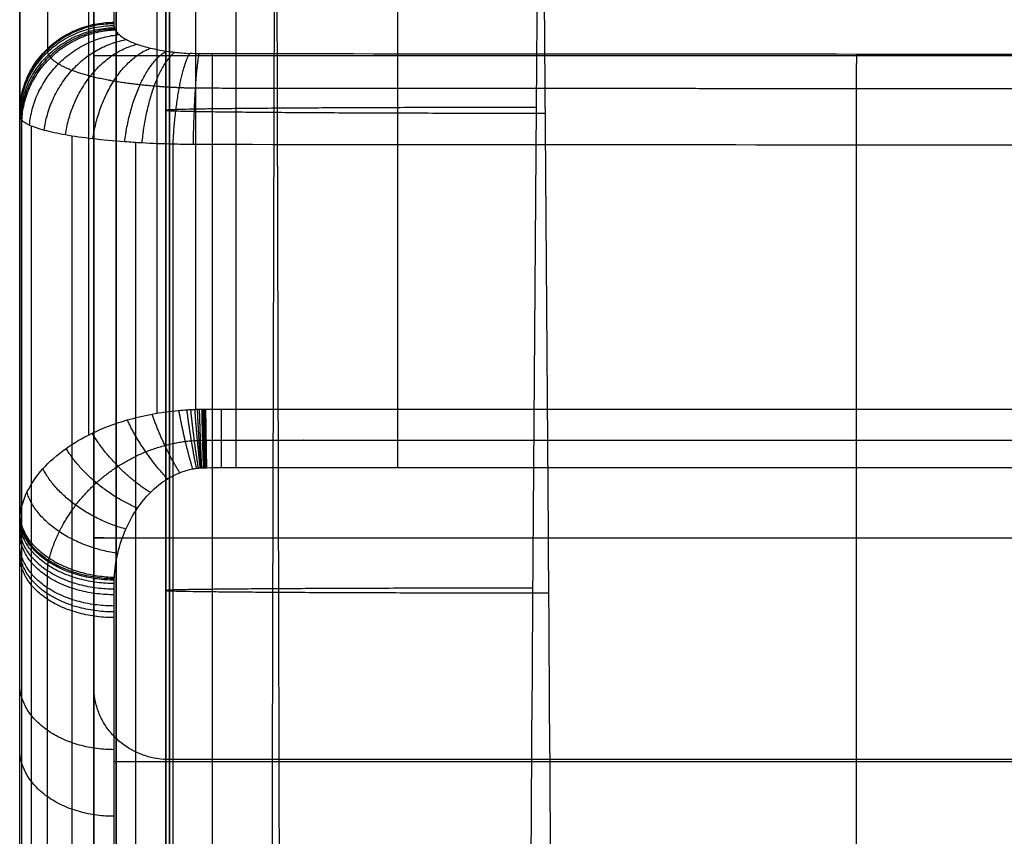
# Model space of a CAD drawing. Header units: millimetres. Extents: x -1122 to -252, y -461 to 1575.
# Tile 16 of 32: x -1116 to -1064, y 1268 to 1312. Entities that reach past the tile are written whole.
import ezdxf

# ---------------------------------------------------------------- set-up
doc = ezdxf.new("R2010")
doc.units = ezdxf.units.MM
for name, color, linetype, true_color in [('Patt 1$Calque 02', 7, 'Continuous', 0xdaff00), ('Patt 1$Calque 24', 7, 'Continuous', 0xff000d), ('Patt 1$SOLIDE', 7, 'Continuous', 0x0070ff), ('Patt 1$SOLIDE2', 7, 'Continuous', 0xffffff)]:
    doc.layers.add(name, color=color, linetype=linetype, true_color=true_color)

msp = doc.modelspace()

# ---------------------------------------------------------------- linework, layer by layer
at = {"layer": 'Patt 1$Calque 02'}
for p, q in [((-1108.379, 1306.808, 15.15), (-1108.379, 1306.808, -114.846)), ((-1108.379, 1281.383, 15.34), (-1108.379, 1281.383, -114.651))]:
    msp.add_line(p, q, dxfattribs=at)
for points, knots in [([(-1108.379, 544.961, 15.069), (-1108.379, 547.438, 15.089), (-1108.379, 549.915, 15.108), (-1108.379, 552.392, 15.126), (-1108.379, 560.846, 15.189), (-1108.379, 569.3, 15.247), (-1108.379, 577.753, 15.3), (-1108.379, 594.247, 15.404), (-1108.379, 610.741, 15.491), (-1108.379, 627.234, 15.571), (-1108.379, 660.872, 15.733), (-1108.379, 694.51, 15.875), (-1108.379, 728.148, 15.992), (-1108.379, 761.718, 16.108), (-1108.379, 828.859, 16.281), (-1108.379, 895.999, 16.355), (-1108.379, 929.57, 16.362), (-1108.379, 963.665, 16.368), (-1108.379, 1030.806, 16.32), (-1108.379, 1097.947, 16.163), (-1108.379, 1130.993, 16.052), (-1108.378, 1164.626, 15.939), (-1108.379, 1198.26, 15.795), (-1108.379, 1231.895, 15.626), (-1108.378, 1248.39, 15.543), (-1108.379, 1264.887, 15.452), (-1108.379, 1281.383, 15.34), (-1108.379, 1289.858, 15.283), (-1108.379, 1298.333, 15.22), (-1108.379, 1306.808, 15.15), (-1108.379, 1309.329, 15.129), (-1108.378, 1311.849, 15.108), (-1108.378, 1314.368, 15.086)], [19.977657, 19.977657, 19.977657, 19.977657, 27.800975, 27.800975, 27.800975, 54.50077, 54.50077, 54.50077, 106.592811, 106.592811, 106.592811, 212.832231, 212.832231, 212.832231, 318.856478, 424.881562, 424.881562, 424.881562, 532.563942, 636.93186, 636.93186, 636.93186, 743.158397, 743.158397, 743.158397, 795.259118, 795.259118, 795.259118, 822.025703, 822.025703, 822.025703, 829.982566, 829.982566, 829.982566, 829.982566]), ([(-1108.378, 1314.368, -114.911), (-1108.378, 1311.849, -114.889), (-1108.379, 1309.329, -114.867), (-1108.379, 1306.808, -114.846), (-1108.379, 1298.333, -114.775), (-1108.379, 1289.858, -114.71), (-1108.379, 1281.383, -114.651), (-1108.379, 1264.887, -114.534), (-1108.378, 1248.39, -114.437), (-1108.379, 1231.895, -114.347), (-1108.379, 1198.26, -114.165), (-1108.378, 1164.626, -114.006), (-1108.379, 1130.993, -113.879), (-1108.379, 1096.897, -113.75), (-1108.379, 1029.757, -113.571), (-1108.379, 962.616, -113.518), (-1108.379, 929.57, -113.525), (-1108.379, 896, -113.533), (-1108.379, 828.859, -113.619), (-1108.379, 761.719, -113.818), (-1108.379, 728.148, -113.947), (-1108.379, 711.329, -114.012), (-1108.379, 677.691, -114.155), (-1108.379, 644.053, -114.319), (-1108.379, 627.234, -114.406), (-1108.379, 610.741, -114.492), (-1108.379, 594.247, -114.584), (-1108.379, 577.753, -114.692), (-1108.379, 569.3, -114.747), (-1108.379, 560.846, -114.806), (-1108.379, 552.392, -114.871), (-1108.379, 549.915, -114.89), (-1108.379, 547.438, -114.909), (-1108.379, 544.961, -114.929)], [20.033171, 20.033171, 20.033171, 20.033171, 27.99003, 27.99003, 27.99003, 54.756655, 54.756655, 54.756655, 106.857472, 106.857472, 106.857472, 213.084187, 213.084187, 213.084187, 320.76666, 425.134582, 425.134582, 425.134582, 531.158684, 637.18403, 637.18403, 637.18403, 690.305019, 743.423611, 743.423611, 743.423611, 795.515729, 795.515729, 795.515729, 822.215555, 822.215555, 822.215555, 830.038846, 830.038846, 830.038846, 830.038846]), ([(-1108.379, 544.961, -50.089), (-1108.379, 547.438, -50.088), (-1108.379, 549.915, -50.087), (-1108.379, 560.846, -50.083), (-1108.379, 569.3, -50.082), (-1108.379, 594.247, -50.083), (-1108.379, 610.741, -50.088), (-1108.379, 660.872, -50.097), (-1108.379, 694.51, -50.092), (-1108.379, 795.289, -50.083), (-1108.379, 862.429, -50.089), (-1108.379, 996.711, -50.089), (-1108.379, 1063.852, -50.082), (-1108.378, 1164.627, -50.092), (-1108.379, 1198.261, -50.099), (-1108.378, 1248.391, -50.088), (-1108.379, 1264.887, -50.082), (-1108.379, 1289.858, -50.08), (-1108.379, 1298.333, -50.081), (-1108.379, 1309.328, -50.086), (-1108.378, 1311.848, -50.088), (-1108.378, 1314.368, -50.09)], [-3380.000105, -3380.000105, -3380.000105, -3380.000105, -3372.177017, -3372.177017, -3345.477741, -3345.477741, -3293.38638, -3293.38638, -3187.147902, -3187.147902, -2975.098833, -2975.098833, -2763.048689, -2763.048689, -2656.822936, -2656.822936, -2604.723163, -2604.723163, -2577.957188, -2577.957188, -2569.997795, -2569.997795, -2569.997795, -2569.997795]), ([(-1088.679, 544.819, 35.068), (-1088.697, 547.299, 35.087), (-1088.715, 549.778, 35.106), (-1088.732, 552.257, 35.125), (-1088.792, 560.719, 35.187), (-1088.849, 569.18, 35.244), (-1088.903, 577.64, 35.296), (-1089.008, 594.146, 35.398), (-1089.102, 610.648, 35.483), (-1089.188, 627.147, 35.56), (-1089.362, 660.794, 35.716), (-1089.505, 694.438, 35.851), (-1089.626, 728.086, 35.961), (-1089.746, 761.667, 36.07), (-1089.938, 828.826, 36.231), (-1090.014, 895.984, 36.299), (-1090.021, 929.566, 36.305), (-1090.029, 963.673, 36.311), (-1089.982, 1030.832, 36.267), (-1089.805, 1097.995, 36.122), (-1089.691, 1131.053, 36.018), (-1089.573, 1164.699, 35.911), (-1089.429, 1198.341, 35.775), (-1089.246, 1231.985, 35.613), (-1089.156, 1248.488, 35.533), (-1089.055, 1264.994, 35.445), (-1088.941, 1281.505, 35.335), (-1088.882, 1289.988, 35.279), (-1088.82, 1298.471, 35.217), (-1088.755, 1306.956, 35.148), (-1088.735, 1309.478, 35.128), (-1088.715, 1312, 35.107), (-1088.695, 1314.523, 35.085)], [19.977657, 19.977657, 19.977657, 19.977657, 27.800975, 27.800975, 27.800975, 54.50077, 54.50077, 54.50077, 106.592811, 106.592811, 106.592811, 212.832231, 212.832231, 212.832231, 318.856478, 424.881562, 424.881562, 424.881562, 532.563942, 636.93186, 636.93186, 636.93186, 743.158397, 743.158397, 743.158397, 795.259118, 795.259118, 795.259118, 822.025703, 822.025703, 822.025703, 829.982566, 829.982566, 829.982566, 829.982566]), ([(-1088.361, 1314.206, -134.91), (-1088.341, 1311.689, -134.887), (-1088.322, 1309.173, -134.865), (-1088.303, 1306.656, -134.844), (-1088.238, 1298.191, -134.772), (-1088.176, 1289.724, -134.707), (-1088.118, 1281.256, -134.646), (-1088.004, 1264.774, -134.527), (-1087.903, 1248.287, -134.427), (-1087.814, 1231.796, -134.334), (-1087.632, 1198.172, -134.146), (-1087.486, 1164.546, -133.979), (-1087.369, 1130.925, -133.845), (-1087.251, 1096.843, -133.709), (-1087.077, 1029.726, -133.517), (-1087.031, 962.607, -133.46), (-1087.039, 929.574, -133.469), (-1087.046, 896.017, -133.477), (-1087.122, 828.897, -133.569), (-1087.315, 761.777, -133.78), (-1087.435, 728.218, -133.917), (-1087.494, 711.403, -133.985), (-1087.626, 677.774, -134.134), (-1087.785, 644.142, -134.305), (-1087.872, 627.328, -134.395), (-1087.957, 610.839, -134.483), (-1088.051, 594.354, -134.578), (-1088.156, 577.871, -134.688), (-1088.21, 569.423, -134.744), (-1088.267, 560.976, -134.804), (-1088.326, 552.53, -134.869), (-1088.343, 550.055, -134.888), (-1088.361, 547.58, -134.908), (-1088.379, 545.105, -134.927)], [20.033171, 20.033171, 20.033171, 20.033171, 27.99003, 27.99003, 27.99003, 54.756655, 54.756655, 54.756655, 106.857472, 106.857472, 106.857472, 213.084187, 213.084187, 213.084187, 320.76666, 425.134582, 425.134582, 425.134582, 531.158684, 637.18403, 637.18403, 637.18403, 690.305019, 743.423611, 743.423611, 743.423611, 795.515729, 795.515729, 795.515729, 822.215555, 822.215555, 822.215555, 830.038846, 830.038846, 830.038846, 830.038846])]:
    msp.add_open_spline(points, degree=3, knots=knots, dxfattribs=at)
for points, weights, knots in [([(-1102.618, 544.861, 29.158), (-1102.624, 547.34, 29.171), (-1102.63, 549.818, 29.183), (-1102.636, 552.297, 29.196), (-1102.657, 560.751, 29.238), (-1102.677, 569.211, 29.275), (-1102.696, 577.674, 29.309), (-1102.733, 594.158, 29.375), (-1102.766, 610.662, 29.428), (-1102.796, 627.173, 29.477), (-1102.856, 660.759, 29.576), (-1102.906, 694.42, 29.665), (-1102.947, 728.105, 29.738), (-1102.989, 761.642, 29.81), (-1103.055, 828.769, 29.912), (-1103.08, 895.987, 29.958), (-1103.083, 929.567, 29.962), (-1103.085, 963.668, 29.966), (-1103.07, 1030.881, 29.935), (-1103.009, 1098.018, 29.844), (-1102.97, 1131.034, 29.774), (-1102.929, 1164.715, 29.704), (-1102.88, 1198.378, 29.613), (-1102.816, 1231.958, 29.511), (-1102.784, 1248.473, 29.46), (-1102.75, 1264.981, 29.405), (-1102.71, 1281.469, 29.335), (-1102.689, 1289.954, 29.298), (-1102.667, 1298.436, 29.258), (-1102.644, 1306.912, 29.211), (-1102.638, 1309.435, 29.198), (-1102.63, 1311.958, 29.183), (-1102.623, 1314.478, 29.169)], [0.854881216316, 0.855039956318, 0.855196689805, 0.85535116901, 0.855878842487, 0.856381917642, 0.856858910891, 0.857790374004, 0.858619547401, 0.859369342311, 0.860895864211, 0.862142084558, 0.863183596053, 0.864220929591, 0.865882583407, 0.866530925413, 0.866595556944, 0.866658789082, 0.866256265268, 0.864737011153, 0.86374529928, 0.862733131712, 0.861475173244, 0.859874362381, 0.859087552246, 0.85820382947, 0.857196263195, 0.856679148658, 0.856130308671, 0.855551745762, 0.855379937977, 0.855205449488, 0.855028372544], [19.977657, 19.977657, 19.977657, 19.977657, 27.800975, 27.800975, 27.800975, 54.50077, 54.50077, 54.50077, 106.592811, 106.592811, 106.592811, 212.832231, 212.832231, 212.832231, 318.856478, 424.881562, 424.881562, 424.881562, 532.563942, 636.93186, 636.93186, 636.93186, 743.158397, 743.158397, 743.158397, 795.259118, 795.259118, 795.259118, 822.025703, 822.025703, 822.025703, 829.982566, 829.982566, 829.982566, 829.982566]), ([(-1102.505, 1314.254, -129.112), (-1102.498, 1311.737, -129.097), (-1102.492, 1309.219, -129.083), (-1102.485, 1306.7, -129.068), (-1102.462, 1298.226, -129.02), (-1102.44, 1289.757, -128.978), (-1102.419, 1281.292, -128.938), (-1102.378, 1264.786, -128.862), (-1102.342, 1248.3, -128.8), (-1102.31, 1231.824, -128.742), (-1102.244, 1198.131, -128.624), (-1102.191, 1164.526, -128.515), (-1102.149, 1130.943, -128.429), (-1102.106, 1096.812, -128.341), (-1102.042, 1029.674, -128.222), (-1102.025, 962.612, -128.184), (-1102.028, 929.573, -128.189), (-1102.03, 896.015, -128.194), (-1102.058, 828.963, -128.254), (-1102.129, 761.806, -128.386), (-1102.172, 728.199, -128.474), (-1102.194, 711.394, -128.518), (-1102.242, 677.79, -128.615), (-1102.299, 644.133, -128.724), (-1102.33, 627.301, -128.781), (-1102.361, 610.826, -128.836), (-1102.395, 594.342, -128.895), (-1102.433, 577.838, -128.966), (-1102.452, 569.393, -129.002), (-1102.472, 560.944, -129.042), (-1102.493, 552.49, -129.085), (-1102.499, 550.015, -129.098), (-1102.505, 547.539, -129.111), (-1102.512, 545.063, -129.124)], [0.852052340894, 0.85187477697, 0.85169955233, 0.851526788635, 0.850944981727, 0.85039023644, 0.849865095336, 0.848841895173, 0.847934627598, 0.847120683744, 0.845464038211, 0.844137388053, 0.843063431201, 0.841976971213, 0.840363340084, 0.839946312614, 0.840012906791, 0.840082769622, 0.840785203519, 0.842563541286, 0.843660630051, 0.844210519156, 0.8454171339, 0.846856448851, 0.847644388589, 0.848417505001, 0.849266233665, 0.850210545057, 0.85069412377, 0.851202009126, 0.851732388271, 0.851887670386, 0.852045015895, 0.852204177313], [20.033171, 20.033171, 20.033171, 20.033171, 27.99003, 27.99003, 27.99003, 54.756655, 54.756655, 54.756655, 106.857472, 106.857472, 106.857472, 213.084187, 213.084187, 213.084187, 320.76666, 425.134582, 425.134582, 425.134582, 531.158684, 637.18403, 637.18403, 637.18403, 690.305019, 743.423611, 743.423611, 743.423611, 795.515729, 795.515729, 795.515729, 822.215555, 822.215555, 822.215555, 830.038846, 830.038846, 830.038846, 830.038846])]:
    msp.add_rational_spline(points, weights, degree=3, knots=knots, dxfattribs=at)
for points, weights in [([(-1088.755, 1306.956, 35.148), (-1108.379, 1306.954, 34.924), (-1108.379, 1306.808, 15.15)], [1, 0.711103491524, 1]), ([(-1108.379, 1306.808, -114.846), (-1108.379, 1306.655, -135.075), (-1088.303, 1306.656, -134.844)], [1, 0.703053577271, 1]), ([(-1088.941, 1281.505, 35.335), (-1108.379, 1281.503, 34.929), (-1108.379, 1281.383, 15.34)], [1, 0.71439252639, 1]), ([(-1108.379, 1281.383, -114.651), (-1108.379, 1281.253, -135.07), (-1088.118, 1281.256, -134.646)], [1, 0.699730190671, 1])]:
    msp.add_rational_spline(points, weights, degree=2, dxfattribs=at)
at = {"layer": 'Patt 1$Calque 24'}
for p, q in [((-1112.186, 1482.954, -278.006), (-1112.186, 1308.409, -278.006)), ((-1112.186, 526.006, -204.506), (-1112.186, 1452.713, -204.506)), ((-1112.186, 1284.165, -240.503), (-1112.186, 1284.165, -244.503)), ((-1112.186, 1284.165, -240.503), (-1112.186, 714.165, -240.503)), ((-1111.65, 1284.165, -242.503), (-1112.186, 1284.165, -242.503)), ((-1110.186, 1284.165, -244.503), (-1110.186, 1284.165, -243.967))]:
    msp.add_line(p, q, dxfattribs=at)
for points in [[(-1111.014, 526.006, -201.678), (-1111.014, 988.021, -201.678), (-1111.014, 1450.035, -201.678)], [(-1108.186, 526.006, -200.506), (-1108.186, 987.308, -200.506), (-1108.186, 1448.61, -200.506)], [(-1112.186, 1309.699, -280.937), (-1078.3, 1309.699, -280.937), (-1044.414, 1309.699, -280.937)], [(-1112.186, 1284.165, -244.503), (-1110.186, 1284.165, -244.503), (-1108.186, 1284.165, -244.503)], [(-1111.014, 1284.165, -243.332), (-1111.014, 999.165, -243.332), (-1111.014, 714.165, -243.332)], [(-1108.186, 1284.165, -244.503), (-1108.186, 999.165, -244.503), (-1108.186, 714.165, -244.503)], [(-1108.186, 1284.165, -244.503), (-1076.3, 1284.165, -244.503), (-1044.414, 1284.165, -244.503)]]:
    msp.add_open_spline(points, degree=2, dxfattribs=at)
msp.add_rational_spline([(-1112.186, 1325.777, -355.506), (-1112.186, 1324.718, -355.506), (-1112.186, 1323.922, -354.819), (-1112.186, 1323.79, -353.788), (-1112.186, 1319.573, -318.62), (-1112.186, 1317.412, -299.19), (-1112.186, 1309.699, -280.937), (-1112.186, 1301.857, -262.381), (-1112.186, 1288.278, -245.042), (-1112.186, 1284.165, -244.503)], [1, 0.83307430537, 0.83297956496, 1, 1, 1, 1, 1, 1, 1], degree=3, knots=[-2450.650736, -2450.650736, -2450.650736, -2450.650736, -2447.748022, -2447.748022, -2447.748022, -2369.611663, -2369.611663, -2369.611663, -2290.172617, -2290.172617, -2290.172617, -2290.172617], dxfattribs=at)
msp.add_rational_spline([(-1112.186, 1284.165, -240.503), (-1112.186, 1284.165, -244.503), (-1108.186, 1284.165, -244.503)], [1, 0.707106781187, 1], degree=2, dxfattribs=at)
at = {"layer": 'Patt 1$SOLIDE', "extrusion": (1, 0, 0)}
for centre, radius, start, end in [((1248.66, -100.506, -1112.186), 29, 269.9999, 342.1347), ((1248.66, -100.506, -1111.014), 26.172, 270, 341.9948)]:
    msp.add_arc(centre, radius, start, end, dxfattribs=at)
at = {"layer": 'Patt 1$SOLIDE'}
for points in [[(-1108.186, 1447.543, -199.684), (-1108.186, 991.021, -200.395), (-1108.186, 534.5, -201.107)], [(-1111.014, 1446.489, -198.514), (-1111.014, 990.494, -199.225), (-1111.014, 534.498, -199.935)], [(-1112.186, 1443.946, -195.69), (-1112.186, 989.22, -196.398), (-1112.186, 534.493, -197.107)], [(-1112.186, 1276.262, -109.403), (-1112.186, 1337.214, 115.639), (-1112.186, 1398.166, 340.681)], [(-1111.014, 1273.55, -108.596), (-1111.014, 1334.503, 116.451), (-1111.014, 1395.457, 341.499)], [(-1108.186, 1272.427, -108.261), (-1108.186, 1333.38, 116.786), (-1108.186, 1394.333, 341.833)], [(-266.186, 1272.427, -108.261), (-687.186, 1272.427, -108.261), (-1108.186, 1272.427, -108.261)]]:
    msp.add_open_spline(points, degree=2, dxfattribs=at)
msp.add_open_spline([(-1108.186, 1272.427, -108.261), (-1108.402, 1272.427, -108.261), (-1108.846, 1272.461, -108.271), (-1109.509, 1272.622, -108.319), (-1110.158, 1272.901, -108.403), (-1110.758, 1273.297, -108.521), (-1111.278, 1273.795, -108.669), (-1111.691, 1274.371, -108.841), (-1111.982, 1274.993, -109.026), (-1112.15, 1275.628, -109.215), (-1112.186, 1276.055, -109.341), (-1112.186, 1276.262, -109.403)], degree=3, knots=[0, 0, 0, 0, 0.647552, 1.330617, 2.041537, 2.770301, 3.505242, 4.234085, 4.945147, 5.628392, 6.276131, 6.276131, 6.276131, 6.276131], dxfattribs=at)
msp.add_rational_spline([(-1108.186, 1248.66, -125.506), (-1108.186, 1266.8, -125.506), (-1108.186, 1272.427, -108.261)], [1, 0.809376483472, 1], degree=2, dxfattribs=at)
at = {"layer": 'Patt 1$SOLIDE2'}
for p, q in [((-1112.457, 1289.62, 410.33), (-1112.457, 1415.623, 410.33)), ((-1108.834, 1290.772, 412.207), (-1108.834, 1415.906, 412.207)), ((-1106.799, 1290.973, 412.538), (-1106.799, 1415.955, 412.538)), ((-1104.653, 1290.983, 412.553), (-1104.653, 1415.957, 412.553)), ((-1096.089, 1290.983, 412.552), (-1096.089, 1415.957, 412.552)), ((-1116.097, 1285.335, 403.202), (-1116.097, 1414.527, 403.202)), ((-1116.117, 1283.271, 401.071), (-1116.117, 1413.972, 401.071)), ((-1116.118, 1280.908, 398.928), (-1116.118, 1413.316, 398.928)), ((-1116.118, 1276.443, 394.692), (-1116.118, 1412.019, 394.692)), ((-1116.118, 1222.596, 328.735), (-1116.118, 1391.831, 328.735)), ((-1116.117, 1200.506, 295.312), (-1116.117, 1381.733, 295.312)), ((-1116.117, 1181.361, 262.178), (-1116.117, 1371.722, 262.178)), ((-1116.117, 1150.031, 195.797), (-1116.117, 1351.666, 195.797)), ((-1116.117, 1137.477, 162.727), (-1116.117, 1341.675, 162.727)), ((-1116.118, 1126.533, 129.541), (-1116.118, 1331.648, 129.541)), ((-1116.119, 1110.451, 63.642), (-1116.119, 1311.739, 63.642)), ((-1116.117, 1107.274, 46.904), (-1116.117, 1306.681, 46.904)), ((-1116, 1107.043, 44.823), (-1116, 1306.282, 44.823)), ((-1115.489, 1106.887, 42.847), (-1115.489, 1305.979, 42.847)), ((-1113.333, 1106.644, 39.393), (-1113.333, 1305.457, 39.393)), ((-1109.962, 1106.496, 37.09), (-1109.962, 1305.114, 37.09)), ((-1108, 1106.46, 36.515), (-1108, 1305.029, 36.515)), ((-1105.916, 1106.45, 36.358), (-1105.916, 1305.006, 36.358)), ((-1071.811, 1106.44, 36.279), (-1071.811, 1304.982, 36.279))]:
    msp.add_line(p, q, dxfattribs=at)
for points, knots in [([(-1111.117, 1311.468, 45.458), (-1111.117, 1313.154, 51.037), (-1111.118, 1314.839, 56.617), (-1111.119, 1316.525, 62.197), (-1111.122, 1323.162, 84.163), (-1111.119, 1329.798, 106.129), (-1111.118, 1336.435, 128.095), (-1111.117, 1339.777, 139.157), (-1111.117, 1343.119, 150.219), (-1111.117, 1346.461, 161.281), (-1111.117, 1349.792, 172.305), (-1111.117, 1353.122, 183.328), (-1111.117, 1356.453, 194.351), (-1111.117, 1363.138, 216.478), (-1111.117, 1369.823, 238.605), (-1111.117, 1376.508, 260.732), (-1111.117, 1379.845, 271.777), (-1111.117, 1383.182, 282.821), (-1111.117, 1386.519, 293.866), (-1111.117, 1389.885, 305.007), (-1111.117, 1393.251, 316.148), (-1111.118, 1396.617, 327.289), (-1111.118, 1398.277, 332.785), (-1111.118, 1401.657, 343.752), (-1111.119, 1408.381, 365.754), (-1111.119, 1413.435, 382.231), (-1111.118, 1416.799, 393.227), (-1111.118, 1417.451, 395.354), (-1111.117, 1418.102, 397.48), (-1111.117, 1418.753, 399.606)], [-1541.943349, -1541.943349, -1541.943349, -1541.943349, -1524.456713, -1524.456713, -1524.456713, -1455.617121, -1455.617121, -1455.617121, -1420.948732, -1420.948732, -1420.948732, -1386.40252, -1386.40252, -1386.40252, -1317.058112, -1317.058112, -1317.058112, -1282.445431, -1282.445431, -1282.445431, -1247.530212, -1247.530212, -1247.530212, -1230.285958, -1213.041705, -1178.553198, -1178.553198, -1178.553198, -1171.881883, -1171.881883, -1171.881883, -1171.881883]), ([(-1111.058, 1311.068, 44.134), (-1111.068, 1311.087, 44.197), (-1111.086, 1311.125, 44.324), (-1111.11, 1311.201, 44.575), (-1111.117, 1311.294, 44.882), (-1111.118, 1311.389, 45.196), (-1111.117, 1311.446, 45.386), (-1111.117, 1311.468, 45.458)], [-1543.329073, -1543.329073, -1543.329073, -1543.329073, -1543.128772, -1542.928471, -1542.538381, -1542.168734, -1541.943349, -1541.943349, -1541.943349, -1541.943349]), ([(-1111.058, 1311.068, 44.134), (-1111.015, 1310.982, 43.848), (-1110.871, 1310.802, 43.253), (-1110.491, 1310.541, 42.392), (-1109.927, 1310.297, 41.583), (-1109.21, 1310.09, 40.898), (-1108.507, 1309.957, 40.458), (-1107.802, 1309.866, 40.155), (-1107.377, 1309.83, 40.038), (-1107.106, 1309.816, 39.989)], [1543.329073, 1543.329073, 1543.329073, 1543.329073, 1544.23317, 1545.238428, 1546.246909, 1547.26747, 1548.259905, 1548.754944, 1549.581274, 1549.581274, 1549.581274, 1549.581274]), ([(-1105.904, 1309.792, 39.912), (-1106.141, 1309.793, 39.915), (-1106.544, 1309.791, 39.909), (-1106.944, 1309.806, 39.958), (-1107.106, 1309.816, 39.989)], [-1550.788529, -1550.788529, -1550.788529, -1550.788529, -1550.078043, -1549.581274, -1549.581274, -1549.581274, -1549.581274]), ([(-691.117, 1309.498, 38.937), (-731.185, 1309.526, 39.03), (-771.252, 1309.555, 39.126), (-811.319, 1309.583, 39.22), (-833.021, 1309.599, 39.271), (-854.723, 1309.614, 39.321), (-876.425, 1309.629, 39.371), (-898.24, 1309.644, 39.421), (-920.054, 1309.659, 39.472), (-941.869, 1309.675, 39.525), (-952.837, 1309.683, 39.552), (-963.805, 1309.691, 39.578), (-974.773, 1309.699, 39.604), (-985.643, 1309.707, 39.63), (-996.513, 1309.715, 39.655), (-1007.382, 1309.722, 39.681), (-1028.855, 1309.737, 39.73), (-1050.327, 1309.753, 39.782), (-1071.799, 1309.769, 39.833), (-1083.167, 1309.777, 39.86), (-1094.536, 1309.784, 39.886), (-1105.904, 1309.792, 39.912)], [-1965.576535, -1965.576535, -1965.576535, -1965.576535, -1845.374483, -1845.374483, -1845.374483, -1780.268151, -1780.268151, -1780.268151, -1714.824175, -1714.824175, -1714.824175, -1681.919927, -1681.919927, -1681.919927, -1649.310461, -1649.310461, -1649.310461, -1584.893554, -1584.893554, -1584.893554, -1550.788529, -1550.788529, -1550.788529, -1550.788529]), ([(-1116.117, 1306.681, 46.904), (-1116.117, 1306.66, 46.841), (-1116.118, 1306.602, 46.629), (-1116.117, 1306.507, 46.315), (-1116.109, 1306.415, 45.78), (-1116.049, 1306.339, 45.135), (-1116.016, 1306.301, 44.937), (-1116, 1306.282, 44.823), (-1115.916, 1306.195, 44.266), (-1115.628, 1306.015, 43.074), (-1114.878, 1305.755, 41.377), (-1113.749, 1305.511, 39.753), (-1112.306, 1305.304, 38.373), (-1110.87, 1305.171, 37.476), (-1109.447, 1305.079, 36.861), (-1108.546, 1305.044, 36.613), (-1108, 1305.029, 36.515)], [1541.943349, 1541.943349, 1541.943349, 1541.943349, 1542.168734, 1542.538381, 1542.928471, 1543.128772, 1543.329073, 1543.329073, 1543.329073, 1544.23317, 1545.238428, 1546.246909, 1547.26747, 1548.259905, 1548.754944, 1549.581274, 1549.581274, 1549.581274, 1549.581274]), ([(-1108, 1305.029, 36.515), (-1107.763, 1305.02, 36.461), (-1106.58, 1305.005, 36.332), (-1106.183, 1305.007, 36.368), (-1105.916, 1305.006, 36.358)], [1549.581274, 1549.581274, 1549.581274, 1549.581274, 1550.078043, 1550.788529, 1550.788529, 1550.788529, 1550.788529]), ([(-1105.916, 1305.006, 36.358), (-1094.547, 1304.998, 36.332), (-1083.179, 1304.99, 36.306), (-1071.811, 1304.982, 36.279), (-1050.339, 1304.967, 36.228), (-1028.867, 1304.951, 36.176), (-1007.394, 1304.936, 36.127), (-996.524, 1304.928, 36.102), (-985.655, 1304.921, 36.076), (-974.785, 1304.913, 36.05), (-963.817, 1304.905, 36.024), (-952.849, 1304.897, 35.998), (-941.881, 1304.889, 35.971), (-920.066, 1304.873, 35.918), (-898.251, 1304.858, 35.867), (-876.437, 1304.842, 35.817), (-854.735, 1304.827, 35.767), (-833.033, 1304.812, 35.717), (-811.331, 1304.797, 35.666), (-771.26, 1304.768, 35.572), (-731.189, 1304.739, 35.476), (-691.117, 1304.711, 35.383)], [1550.788529, 1550.788529, 1550.788529, 1550.788529, 1584.893554, 1584.893554, 1584.893554, 1649.310461, 1649.310461, 1649.310461, 1681.919927, 1681.919927, 1681.919927, 1714.824175, 1714.824175, 1714.824175, 1780.268151, 1780.268151, 1780.268151, 1845.374483, 1845.374483, 1845.374483, 1965.588073, 1965.588073, 1965.588073, 1965.588073]), ([(-1116.097, 1285.335, 403.202), (-1116.052, 1285.75, 403.909), (-1115.809, 1286.593, 405.334), (-1115.006, 1287.797, 407.337), (-1113.824, 1288.853, 409.074), (-1112.332, 1289.734, 410.52), (-1110.76, 1290.347, 411.516), (-1109.15, 1290.738, 412.152), (-1108.057, 1290.893, 412.404), (-1107.334, 1290.948, 412.497), (-1107.054, 1290.964, 412.521), (-1106.905, 1290.972, 412.533), (-1106.697, 1290.974, 412.543), (-1106.555, 1290.976, 412.547), (-1106.497, 1290.978, 412.548), (-1106.407, 1290.979, 412.549), (-1106.363, 1290.98, 412.55), (-1106.31, 1290.981, 412.55), (-1105.983, 1290.984, 412.554), (-1105.432, 1290.986, 412.555), (-1104.895, 1290.984, 412.553), (-1104.653, 1290.983, 412.553), (-1101.798, 1290.983, 412.553), (-1098.943, 1290.983, 412.553), (-1096.089, 1290.983, 412.552), (-1085.034, 1290.982, 412.552), (-1073.98, 1290.983, 412.553), (-1062.925, 1290.984, 412.553), (-1041.436, 1290.985, 412.554), (-1019.946, 1290.984, 412.553), (-998.457, 1290.984, 412.553), (-976.577, 1290.984, 412.553), (-954.698, 1290.984, 412.553), (-932.818, 1290.984, 412.553), (-921.892, 1290.984, 412.553), (-910.967, 1290.983, 412.553), (-900.041, 1290.983, 412.552), (-889.181, 1290.982, 412.552), (-878.321, 1290.981, 412.551), (-867.461, 1290.98, 412.55), (-823.964, 1290.975, 412.547), (-780.467, 1290.984, 412.554), (-736.969, 1290.984, 412.553), (-721.685, 1290.983, 412.553), (-706.401, 1290.982, 412.552), (-691.117, 1290.981, 412.551)], [962.224769, 962.224769, 962.224769, 962.224769, 963.872329, 965.562239, 967.085393, 968.325046, 969.612534, 970.369661, 971.105072, 971.310663, 971.413459, 971.516255, 971.564589, 971.612922, 971.709589, 971.752611, 971.795632, 971.838654, 971.881675, 972.659868, 973.438061, 973.438061, 973.438061, 982.002763, 982.002763, 982.002763, 1015.166601, 1015.166601, 1015.166601, 1079.634399, 1079.634399, 1079.634399, 1145.273631, 1145.273631, 1145.273631, 1178.050221, 1178.050221, 1178.050221, 1210.629946, 1210.629946, 1210.629946, 1341.123105, 1341.123105, 1341.123105, 1386.974136, 1386.974136, 1386.974136, 1386.974136]), ([(-1111.107, 1282.066, 406.665), (-1111.084, 1282.493, 407.034), (-1110.962, 1283.359, 407.776), (-1110.555, 1284.6, 408.818), (-1109.964, 1285.687, 409.713), (-1109.224, 1286.596, 410.451), (-1108.452, 1287.229, 410.957), (-1107.663, 1287.632, 411.277), (-1107.13, 1287.793, 411.404), (-1106.788, 1287.849, 411.449), (-1106.656, 1287.865, 411.461), (-1106.562, 1287.873, 411.468), (-1106.526, 1287.876, 411.47), (-1106.465, 1287.878, 411.472), (-1106.398, 1287.88, 411.473), (-1106.34, 1287.881, 411.474), (-1106.296, 1287.882, 411.475), (-1106.253, 1287.882, 411.475), (-1105.965, 1287.886, 411.478), (-1105.432, 1287.888, 411.479), (-1104.913, 1287.886, 411.478), (-1104.654, 1287.885, 411.478), (-1101.799, 1287.885, 411.477), (-1098.944, 1287.885, 411.477), (-1096.089, 1287.885, 411.477), (-1085.034, 1287.884, 411.476), (-1073.98, 1287.885, 411.477), (-1062.925, 1287.886, 411.478), (-1041.436, 1287.887, 411.479), (-1019.947, 1287.886, 411.478), (-998.457, 1287.886, 411.478), (-976.578, 1287.886, 411.478), (-954.698, 1287.886, 411.478), (-932.818, 1287.885, 411.478), (-921.893, 1287.885, 411.478), (-910.967, 1287.885, 411.477), (-900.041, 1287.884, 411.477), (-889.182, 1287.884, 411.476), (-878.322, 1287.882, 411.475), (-867.462, 1287.881, 411.474), (-823.964, 1287.877, 411.471), (-780.466, 1287.886, 411.478), (-736.969, 1287.885, 411.478), (-721.685, 1287.885, 411.477), (-706.401, 1287.884, 411.477), (-691.117, 1287.883, 411.476)], [962.224769, 962.224769, 962.224769, 962.224769, 963.872329, 965.562239, 967.085393, 968.325046, 969.612534, 970.369661, 971.105072, 971.310663, 971.413459, 971.516255, 971.564589, 971.612922, 971.709589, 971.752611, 971.795632, 971.838654, 971.881675, 972.659868, 973.438061, 973.438061, 973.438061, 982.002763, 982.002763, 982.002763, 1015.166601, 1015.166601, 1015.166601, 1079.634399, 1079.634399, 1079.634399, 1145.273631, 1145.273631, 1145.273631, 1178.050221, 1178.050221, 1178.050221, 1210.629946, 1210.629946, 1210.629946, 1341.123105, 1341.123105, 1341.123105, 1386.974406, 1386.974406, 1386.974406, 1386.974406]), ([(-1116.117, 1284.658, 402.33), (-1116.117, 1284.684, 402.355), (-1116.116, 1284.807, 402.475), (-1116.114, 1284.987, 402.65), (-1116.111, 1285.164, 402.844), (-1116.106, 1285.267, 402.994), (-1116.106, 1285.313, 403.015), (-1116.097, 1285.335, 403.202)], [961.3277652, 961.3277652, 961.3277652, 961.3277652, 961.4311417, 961.8150888, 962.043488, 962.1341287, 962.2247694, 962.2247694, 962.2247694, 962.2247694]), ([(-1116.117, 1283.271, 401.071), (-1116.117, 1283.369, 401.148), (-1116.118, 1283.568, 401.319), (-1116.119, 1283.96, 401.675), (-1116.119, 1284.325, 402.006), (-1116.118, 1284.588, 402.262), (-1116.117, 1284.658, 402.33)], [959.477857, 959.477857, 959.477857, 959.477857, 959.870934, 960.277553, 961.04899, 961.327765, 961.327765, 961.327765, 961.327765]), ([(-1111.117, 1279.944, 404.803), (-1111.117, 1280.045, 404.892), (-1111.118, 1280.249, 405.074), (-1111.119, 1280.652, 405.431), (-1111.119, 1281.053, 405.784), (-1111.117, 1281.45, 406.131), (-1111.115, 1281.707, 406.355), (-1111.112, 1281.889, 406.512), (-1111.109, 1281.995, 406.604), (-1111.108, 1282.042, 406.645), (-1111.107, 1282.066, 406.665)], [959.477857, 959.477857, 959.477857, 959.477857, 959.870934, 960.277553, 961.04899, 961.431142, 961.815089, 962.043488, 962.134129, 962.224769, 962.224769, 962.224769, 962.224769]), ([(-1111.058, 1102.108, 46.386), (-1111.075, 1102.127, 46.504), (-1111.104, 1102.167, 46.742), (-1111.114, 1102.219, 47.043), (-1111.117, 1102.261, 47.283), (-1111.117, 1102.293, 47.461), (-1111.117, 1102.325, 47.636), (-1111.117, 1102.346, 47.751), (-1111.117, 1102.356, 47.807), (-1111.117, 1103.396, 53.425), (-1111.118, 1104.449, 58.996), (-1111.119, 1105.544, 64.605), (-1111.12, 1106.345, 68.697), (-1111.121, 1108.651, 80.02), (-1111.12, 1113.005, 98.682), (-1111.119, 1117.579, 116.667), (-1111.118, 1120.7, 127.54), (-1111.118, 1121.747, 130.988), (-1111.117, 1125.179, 142.25), (-1111.117, 1128.872, 153.323), (-1111.117, 1132.762, 164.392), (-1111.117, 1136.709, 175.58), (-1111.117, 1140.914, 186.692), (-1111.117, 1145.402, 197.686), (-1111.117, 1150.879, 211.108), (-1111.117, 1160.878, 233.669), (-1111.117, 1172.139, 255.621), (-1111.117, 1176.961, 264.554), (-1111.117, 1183.066, 275.858), (-1111.117, 1189.486, 287.007), (-1111.117, 1196.254, 297.942), (-1111.117, 1203.335, 309.391), (-1111.117, 1210.778, 320.607), (-1111.118, 1218.505, 331.608), (-1111.118, 1223.746, 339.08), (-1111.119, 1235.029, 354.542), (-1111.12, 1251.81, 375.713), (-1111.119, 1264.948, 390.342), (-1111.118, 1271.766, 397.112), (-1111.118, 1272.952, 398.271), (-1111.118, 1275.229, 400.491), (-1111.117, 1277.556, 402.674), (-1111.117, 1279.944, 404.803)], [556.530053, 556.530053, 556.530053, 556.530053, 556.865659, 557.201266, 557.372201, 557.543137, 557.709968, 557.8768, 557.8768, 557.8768, 574.915087, 574.915087, 574.915087, 587.372503, 609.256419, 632.077746, 642.770962, 642.770962, 642.770962, 677.718243, 677.718243, 677.718243, 713.094323, 713.094323, 713.094323, 756.289871, 786.533262, 786.533262, 786.533262, 824.80617, 824.80617, 824.80617, 864.875117, 864.875117, 864.875117, 892.085324, 921.893195, 945.253496, 950.132775, 950.132775, 950.132775, 959.477857, 959.477857, 959.477857, 959.477857]), ([(-1116.118, 1222.596, 328.735), (-1116.118, 1227.806, 336.16), (-1116.119, 1239.009, 351.515), (-1116.12, 1255.66, 372.518), (-1116.119, 1268.598, 386.921), (-1116.118, 1275.28, 393.555), (-1116.118, 1276.443, 394.692)], [864.875117, 864.875117, 864.875117, 864.875117, 892.085324, 921.893195, 945.253496, 950.132775, 950.132775, 950.132775, 950.132775])]:
    msp.add_open_spline(points, degree=3, knots=knots, dxfattribs=at)
for points, weights, knots in [([(-1114.653, 1417.352, 400.035), (-1114.653, 1416.701, 397.909), (-1114.653, 1416.05, 395.783), (-1114.654, 1415.399, 393.657), (-1114.655, 1412.035, 382.661), (-1114.655, 1406.98, 366.181), (-1114.654, 1400.257, 344.183), (-1114.653, 1396.876, 333.21), (-1114.653, 1395.215, 327.712), (-1114.653, 1391.849, 316.571), (-1114.653, 1388.483, 305.43), (-1114.653, 1385.117, 294.289), (-1114.653, 1381.78, 283.245), (-1114.653, 1378.443, 272.2), (-1114.653, 1375.106, 261.156), (-1114.653, 1368.421, 239.029), (-1114.653, 1361.736, 216.902), (-1114.653, 1355.051, 194.775), (-1114.653, 1351.72, 183.752), (-1114.653, 1348.39, 172.728), (-1114.653, 1345.06, 161.705), (-1114.653, 1341.717, 150.643), (-1114.653, 1338.375, 139.581), (-1114.653, 1335.033, 128.518), (-1114.654, 1328.396, 106.553), (-1114.658, 1321.76, 84.587), (-1114.655, 1315.123, 62.62), (-1114.654, 1313.437, 57.04), (-1114.653, 1311.752, 51.461), (-1114.653, 1310.066, 45.881)], [0.853551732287, 0.853549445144, 0.853547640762, 0.853546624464, 0.853550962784, 0.853555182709, 0.853556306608, 0.853555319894, 0.853554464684, 0.853554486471, 0.853554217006, 0.853553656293, 0.853552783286, 0.853552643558, 0.853553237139, 0.853553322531, 0.853553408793, 0.853553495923, 0.853554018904, 0.853554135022, 0.853553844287, 0.853553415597, 0.853552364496, 0.853550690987, 0.853547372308, 0.853550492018, 0.85356005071, 0.853562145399, 0.853560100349, 0.85355391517], [1171.881883, 1171.881883, 1171.881883, 1171.881883, 1178.553198, 1178.553198, 1178.553198, 1213.041705, 1230.285958, 1247.530212, 1247.530212, 1247.530212, 1282.445431, 1282.445431, 1282.445431, 1317.058112, 1317.058112, 1317.058112, 1386.40252, 1386.40252, 1386.40252, 1420.948732, 1420.948732, 1420.948732, 1455.617121, 1455.617121, 1455.617121, 1524.456713, 1524.456713, 1524.456713, 1541.943349, 1541.943349, 1541.943349, 1541.943349]), ([(-1114.653, 1310.066, 45.881), (-1114.654, 1310.045, 45.815), (-1114.652, 1309.986, 45.611), (-1114.651, 1309.891, 45.297), (-1114.62, 1309.776, 44.837), (-1114.533, 1309.663, 44.325), (-1114.498, 1309.618, 44.152), (-1114.479, 1309.594, 44.055), (-1114.382, 1309.483, 43.595), (-1114.087, 1309.251, 42.624), (-1113.393, 1308.922, 41.254), (-1112.405, 1308.614, 39.968), (-1111.184, 1308.356, 38.89), (-1109.998, 1308.191, 38.198), (-1108.833, 1308.078, 37.726), (-1108.107, 1308.033, 37.538), (-1107.664, 1308.015, 37.464)], [0.85355391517, 0.853464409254, 0.85368459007, 0.853681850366, 0.856015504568, 0.859989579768, 0.86070035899, 0.861213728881, 0.863931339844, 0.869827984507, 0.877907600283, 0.885616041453, 0.892076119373, 0.896259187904, 0.899083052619, 0.900270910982, 0.90071263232], [1541.943349, 1541.943349, 1541.943349, 1541.943349, 1542.168734, 1542.538381, 1542.928471, 1543.128772, 1543.329073, 1543.329073, 1543.329073, 1544.23317, 1545.238428, 1546.246909, 1547.26747, 1548.259905, 1548.754944, 1549.581274, 1549.581274, 1549.581274, 1549.581274]), ([(-1107.664, 1308.015, 37.464), (-1107.455, 1308.004, 37.42), (-1106.567, 1307.984, 37.328), (-1106.167, 1307.988, 37.35), (-1105.911, 1307.987, 37.344)], [0.90071263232, 0.900920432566, 0.901643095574, 0.901373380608, 0.901437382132], [1549.581274, 1549.581274, 1549.581274, 1549.581274, 1550.078043, 1550.788529, 1550.788529, 1550.788529, 1550.788529]), ([(-1105.911, 1307.987, 37.344), (-1094.543, 1307.979, 37.317), (-1083.175, 1307.971, 37.292), (-1071.807, 1307.963, 37.265), (-1050.334, 1307.947, 37.214), (-1028.862, 1307.932, 37.162), (-1007.39, 1307.917, 37.112), (-996.52, 1307.909, 37.087), (-985.65, 1307.901, 37.061), (-974.78, 1307.894, 37.036), (-963.812, 1307.886, 37.01), (-952.844, 1307.878, 36.984), (-941.876, 1307.87, 36.957), (-920.062, 1307.854, 36.904), (-898.247, 1307.838, 36.853), (-876.432, 1307.823, 36.803), (-854.73, 1307.808, 36.753), (-833.028, 1307.793, 36.702), (-811.326, 1307.778, 36.651), (-771.257, 1307.749, 36.557), (-731.187, 1307.72, 36.461), (-691.117, 1307.692, 36.369)], [0.901437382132, 0.901437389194, 0.901437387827, 0.901437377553, 0.901437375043, 0.901437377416, 0.90143738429, 0.901437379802, 0.901437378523, 0.9014373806, 0.901437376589, 0.901437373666, 0.901437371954, 0.901437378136, 0.90143738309, 0.901437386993, 0.901437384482, 0.901437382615, 0.901437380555, 0.901437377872, 0.901437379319, 0.901437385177], [1550.788529, 1550.788529, 1550.788529, 1550.788529, 1584.893554, 1584.893554, 1584.893554, 1649.310461, 1649.310461, 1649.310461, 1681.919927, 1681.919927, 1681.919927, 1714.824175, 1714.824175, 1714.824175, 1780.268151, 1780.268151, 1780.268151, 1845.374483, 1845.374483, 1845.374483, 1965.583721, 1965.583721, 1965.583721, 1965.583721]), ([(-1114.553, 1283.077, 405.715), (-1114.429, 1283.552, 406.245), (-1114.075, 1284.504, 407.291), (-1113.249, 1285.853, 408.727), (-1112.193, 1287.02, 409.939), (-1110.953, 1287.986, 410.923), (-1109.705, 1288.654, 411.592), (-1108.458, 1289.078, 412.013), (-1107.623, 1289.246, 412.18), (-1107.078, 1289.306, 412.239), (-1106.866, 1289.322, 412.255), (-1106.744, 1289.331, 412.264), (-1106.616, 1289.334, 412.268), (-1106.512, 1289.336, 412.27), (-1106.451, 1289.338, 412.272), (-1106.375, 1289.339, 412.273), (-1106.331, 1289.34, 412.273), (-1106.283, 1289.341, 412.274), (-1105.975, 1289.344, 412.277), (-1105.432, 1289.346, 412.278), (-1104.903, 1289.344, 412.277), (-1104.653, 1289.344, 412.276), (-1101.798, 1289.344, 412.276), (-1098.944, 1289.343, 412.276), (-1096.089, 1289.343, 412.276), (-1085.034, 1289.342, 412.275), (-1073.98, 1289.343, 412.276), (-1062.925, 1289.344, 412.277), (-1041.436, 1289.345, 412.277), (-1019.946, 1289.344, 412.277), (-998.457, 1289.344, 412.277), (-976.578, 1289.344, 412.277), (-954.698, 1289.344, 412.277), (-932.818, 1289.344, 412.277), (-921.892, 1289.344, 412.277), (-910.967, 1289.344, 412.276), (-900.041, 1289.343, 412.276), (-889.181, 1289.342, 412.275), (-878.321, 1289.341, 412.274), (-867.462, 1289.34, 412.273), (-823.964, 1289.336, 412.27), (-780.467, 1289.345, 412.277), (-736.969, 1289.344, 412.277), (-721.685, 1289.344, 412.276), (-706.401, 1289.343, 412.275), (-691.117, 1289.341, 412.275)], [0.861984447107, 0.871120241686, 0.889017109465, 0.912981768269, 0.933142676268, 0.949637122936, 0.960781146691, 0.967886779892, 0.970670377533, 0.971735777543, 0.97199874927, 0.972116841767, 0.972282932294, 0.972334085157, 0.972320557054, 0.972339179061, 0.972335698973, 0.972340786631, 0.972349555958, 0.972350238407, 0.972348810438, 0.972348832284, 0.97234871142, 0.972348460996, 0.972348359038, 0.972347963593, 0.972348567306, 0.97234894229, 0.972349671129, 0.972348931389, 0.972349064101, 0.97234919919, 0.972348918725, 0.972348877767, 0.972348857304, 0.972348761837, 0.972348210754, 0.972347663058, 0.972346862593, 0.97234617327, 0.972343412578, 0.972349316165, 0.972348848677, 0.972348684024, 0.972347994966, 0.972347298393], [962.224769, 962.224769, 962.224769, 962.224769, 963.872329, 965.562239, 967.085393, 968.325046, 969.612534, 970.369661, 971.105072, 971.310663, 971.413459, 971.516255, 971.564589, 971.612922, 971.709589, 971.752611, 971.795632, 971.838654, 971.881675, 972.659868, 973.438061, 973.438061, 973.438061, 982.002763, 982.002763, 982.002763, 1015.166601, 1015.166601, 1015.166601, 1079.634399, 1079.634399, 1079.634399, 1145.273631, 1145.273631, 1145.273631, 1178.050221, 1178.050221, 1178.050221, 1210.629946, 1210.629946, 1210.629946, 1341.123105, 1341.123105, 1341.123105, 1386.974268, 1386.974268, 1386.974268, 1386.974268]), ([(-1114.653, 1280.919, 403.71), (-1114.655, 1281.017, 403.794), (-1114.658, 1281.218, 403.971), (-1114.656, 1281.62, 404.33), (-1114.653, 1282.02, 404.685), (-1114.641, 1282.42, 405.049), (-1114.632, 1282.679, 405.284), (-1114.618, 1282.867, 405.461), (-1114.598, 1282.983, 405.582), (-1114.602, 1283.026, 405.613), (-1114.553, 1283.077, 405.715)], [0.85355761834, 0.853311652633, 0.853128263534, 0.85337777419, 0.853668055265, 0.854716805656, 0.855397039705, 0.856475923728, 0.858092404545, 0.857612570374, 0.861984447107], [959.477857, 959.477857, 959.477857, 959.477857, 959.870934, 960.277553, 961.04899, 961.431142, 961.815089, 962.043488, 962.134129, 962.224769, 962.224769, 962.224769, 962.224769]), ([(-1114.596, 1103.51, 45.615), (-1114.617, 1103.531, 45.766), (-1114.657, 1103.586, 46.201), (-1114.656, 1103.656, 46.733), (-1114.654, 1103.7, 46.996), (-1114.653, 1103.734, 47.202), (-1114.653, 1103.765, 47.372), (-1114.653, 1103.786, 47.489), (-1114.653, 1103.796, 47.543), (-1114.653, 1104.835, 53.15), (-1114.654, 1105.888, 58.724), (-1114.655, 1106.982, 64.323), (-1114.655, 1107.781, 68.41), (-1114.656, 1110.081, 79.703), (-1114.656, 1114.428, 98.334), (-1114.654, 1118.996, 116.294), (-1114.653, 1122.106, 127.127), (-1114.653, 1123.149, 130.564), (-1114.653, 1126.57, 141.792), (-1114.653, 1130.261, 152.858), (-1114.653, 1134.143, 163.904), (-1114.653, 1138.083, 175.072), (-1114.653, 1142.279, 186.162), (-1114.653, 1146.758, 197.133), (-1114.653, 1152.224, 210.528), (-1114.653, 1162.201, 233.04), (-1114.653, 1173.438, 254.943), (-1114.653, 1178.25, 263.858), (-1114.653, 1184.342, 275.139), (-1114.653, 1190.748, 286.262), (-1114.653, 1197.5, 297.172), (-1114.653, 1204.565, 308.594), (-1114.653, 1211.991, 319.787), (-1114.653, 1219.703, 330.767), (-1114.653, 1224.935, 338.225), (-1114.654, 1236.195, 353.655), (-1114.655, 1252.938, 374.777), (-1114.654, 1266.018, 389.34), (-1114.653, 1272.795, 396.07), (-1114.653, 1273.975, 397.223), (-1114.653, 1276.238, 399.43), (-1114.653, 1278.549, 401.597), (-1114.653, 1280.919, 403.71)], [0.849212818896, 0.84945086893, 0.851026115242, 0.853039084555, 0.853290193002, 0.853556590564, 0.853538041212, 0.853578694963, 0.853553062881, 0.853549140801, 0.853547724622, 0.853548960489, 0.853550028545, 0.853552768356, 0.853556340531, 0.853557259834, 0.853556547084, 0.853556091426, 0.853554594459, 0.853553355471, 0.85355286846, 0.853552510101, 0.853552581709, 0.853553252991, 0.853553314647, 0.853553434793, 0.853553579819, 0.853553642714, 0.85355464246, 0.853554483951, 0.853552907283, 0.853551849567, 0.853551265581, 0.853551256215, 0.853548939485, 0.853546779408, 0.853552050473, 0.853562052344, 0.85356873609, 0.853569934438, 0.853567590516, 0.853563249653, 0.85355761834], [556.530053, 556.530053, 556.530053, 556.530053, 556.865659, 557.201266, 557.372201, 557.543137, 557.709968, 557.8768, 557.8768, 557.8768, 574.915087, 574.915087, 574.915087, 587.372503, 609.256419, 632.077746, 642.770962, 642.770962, 642.770962, 677.718243, 677.718243, 677.718243, 713.094323, 713.094323, 713.094323, 756.289871, 786.533262, 786.533262, 786.533262, 824.80617, 824.80617, 824.80617, 864.875117, 864.875117, 864.875117, 892.085324, 921.893195, 945.253496, 950.132775, 950.132775, 950.132775, 959.477857, 959.477857, 959.477857, 959.477857])]:
    msp.add_rational_spline(points, weights, degree=3, knots=knots, dxfattribs=at)
for points, degree in [([(-1116.119, 1311.739, 63.642), (-1116.118, 1310.053, 58.062), (-1116.117, 1308.367, 52.483), (-1116.117, 1306.681, 46.904)], 3), ([(-1116.117, 1280.908, 398.928), (-1116.117, 1281.69, 399.649), (-1116.117, 1282.477, 400.363), (-1116.117, 1283.271, 401.071)], 3), ([(-1116.118, 1276.443, 394.692), (-1116.118, 1277.912, 396.124), (-1116.117, 1279.399, 397.538), (-1116.117, 1280.908, 398.928)], 3), ([(-1111.118, 1272.327, 397.659), (-901.118, 1272.327, 397.659), (-691.117, 1272.327, 397.659)], 2)]:
    msp.add_open_spline(points, degree=degree, dxfattribs=at)
for points, weights in [([(-1116.117, 1306.681, 46.904), (-1116.117, 1311.468, 45.458), (-1111.117, 1311.468, 45.458)], [1, 0.707107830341, 1]), ([(-1116.117, 1306.616, 46.684), (-1116.116, 1311.401, 45.238), (-1111.117, 1311.403, 45.242)], [1, 0.707198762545, 1]), ([(-1116.116, 1306.509, 46.279), (-1116.1, 1311.28, 44.838), (-1111.116, 1311.296, 44.888)], [1, 0.708239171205, 1]), ([(-1116.09, 1306.397, 45.608), (-1115.99, 1311.087, 44.198), (-1111.103, 1311.183, 44.515)], [1, 0.71429152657, 1]), ([(-1116.048, 1306.339, 45.167), (-1115.881, 1310.964, 43.79), (-1111.084, 1311.125, 44.324)], [1, 0.719327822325, 1]), ([(-1116, 1306.282, 44.823), (-1115.793, 1310.867, 43.469), (-1111.058, 1311.068, 44.134)], [1, 0.722427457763, 1]), ([(-1115.598, 1306.027, 43.155), (-1115.2, 1310.412, 41.963), (-1110.855, 1310.813, 43.292)], [1, 0.738757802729, 1]), ([(-1114.821, 1305.76, 41.402), (-1114.28, 1309.952, 40.44), (-1110.463, 1310.546, 42.407)], [1, 0.755567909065, 1]), ([(-1113.7, 1305.518, 39.799), (-1113.099, 1309.546, 39.097), (-1109.903, 1310.304, 41.606)], [1, 0.770767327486, 1]), ([(-1112.243, 1305.31, 38.411), (-1111.673, 1309.206, 37.97), (-1109.181, 1310.096, 40.918)], [1, 0.78378595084, 1]), ([(-1110.557, 1305.153, 37.359), (-1110.102, 1308.953, 37.135), (-1108.351, 1309.94, 40.4)], [1, 0.793585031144, 1]), ([(-1109.638, 1305.095, 36.964), (-1109.268, 1308.86, 36.826), (-1107.9, 1309.881, 40.206)], [1, 0.797238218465, 1]), ([(-1108, 1305.029, 36.515), (-1107.802, 1308.755, 36.48), (-1107.106, 1309.816, 39.989)], [1, 0.80142526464, 1]), ([(-1106.923, 1305.01, 36.383), (-1106.854, 1308.725, 36.378), (-1106.614, 1309.797, 39.927)], [1, 0.802694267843, 1]), ([(-1105.916, 1305.006, 36.358), (-1105.913, 1308.719, 36.358), (-1105.904, 1309.792, 39.912)], [1, 0.802874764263, 1]), ([(-1071.811, 1304.982, 36.279), (-1071.808, 1308.695, 36.279), (-1071.799, 1309.769, 39.833)], [1, 0.802874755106, 1]), ([(-1106.956, 1287.819, 411.425), (-1107.368, 1289.174, 412.496), (-1107.688, 1290.92, 412.448)], [1, 0.94236675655, 1]), ([(-1106.755, 1287.852, 411.451), (-1107.041, 1289.211, 412.525), (-1107.265, 1290.952, 412.502)], [1, 0.943576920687, 1]), ([(-1106.653, 1287.865, 411.461), (-1106.881, 1289.225, 412.535), (-1107.059, 1290.963, 412.52)], [1, 0.94397956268, 1]), ([(-1106.555, 1287.874, 411.468), (-1106.716, 1289.235, 412.543), (-1106.841, 1290.972, 412.536)], [1, 0.944335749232, 1]), ([(-1106.522, 1287.876, 411.47), (-1106.625, 1289.238, 412.545), (-1106.705, 1290.974, 412.542)], [1, 0.944538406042, 1]), ([(-1106.479, 1287.877, 411.471), (-1106.545, 1289.24, 412.547), (-1106.597, 1290.976, 412.546)], [1, 0.944631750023, 1]), ([(-1106.382, 1287.88, 411.473), (-1106.43, 1289.242, 412.549), (-1106.468, 1290.978, 412.548)], [1, 0.944656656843, 1]), ([(-1106.339, 1287.881, 411.474), (-1106.379, 1289.243, 412.549), (-1106.41, 1290.979, 412.549)], [1, 0.944672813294, 1]), ([(-1106.296, 1287.882, 411.475), (-1106.333, 1289.244, 412.55), (-1106.361, 1290.98, 412.55)], [1, 0.944674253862, 1]), ([(-1106.253, 1287.882, 411.475), (-1106.285, 1289.245, 412.551), (-1106.31, 1290.981, 412.55)], [1, 0.944680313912, 1]), ([(-1106.21, 1287.883, 411.476), (-1106.239, 1289.245, 412.551), (-1106.261, 1290.981, 412.551)], [1, 0.94468414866, 1]), ([(-1105.432, 1287.887, 411.479), (-1105.432, 1289.249, 412.554), (-1105.432, 1290.985, 412.554)], [1, 0.944699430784, 1]), ([(-1104.654, 1287.885, 411.478), (-1104.653, 1289.248, 412.553), (-1104.653, 1290.983, 412.553)], [1, 0.944697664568, 1]), ([(-1096.089, 1287.885, 411.477), (-1096.089, 1289.247, 412.552), (-1096.089, 1290.983, 412.552)], [1, 0.944696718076, 1]), ([(-1108.287, 1287.293, 411.007), (-1109.54, 1288.583, 412.036), (-1110.425, 1290.409, 411.617)], [1, 0.923804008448, 1]), ([(-1107.645, 1287.616, 411.264), (-1108.484, 1288.946, 412.319), (-1109.113, 1290.722, 412.126)], [1, 0.935180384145, 1]), ([(-1109.201, 1286.566, 410.425), (-1111.111, 1287.759, 411.387), (-1112.283, 1289.705, 410.47)], [1, 0.898058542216, 1]), ([(-1109.884, 1285.74, 409.754), (-1112.391, 1286.804, 410.624), (-1113.663, 1288.903, 409.157)], [1, 0.868087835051, 1]), ([(-1110.498, 1284.633, 408.842), (-1113.709, 1285.492, 409.556), (-1114.89, 1287.829, 407.386)], [1, 0.82689222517, 1]), ([(-1110.925, 1283.345, 407.76), (-1114.912, 1283.899, 408.231), (-1115.737, 1286.578, 405.304)], [1, 0.776877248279, 1]), ([(-1111.111, 1281.925, 406.543), (-1116.011, 1281.989, 406.599), (-1116.109, 1285.198, 402.897)], [1, 0.714163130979, 1]), ([(-1111.109, 1281.995, 406.604), (-1115.989, 1282.072, 406.671), (-1116.107, 1285.267, 402.983)], [1, 0.715587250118, 1]), ([(-1111.107, 1282.066, 406.665), (-1115.867, 1282.216, 406.795), (-1116.097, 1285.335, 403.202)], [1, 0.723968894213, 1]), ([(-1111.117, 1281.449, 406.13), (-1116.084, 1281.471, 406.149), (-1116.117, 1284.736, 402.406)], [1, 0.709431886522, 1]), ([(-1111.114, 1281.747, 406.389), (-1116.053, 1281.787, 406.424), (-1116.113, 1285.026, 402.695)], [1, 0.711416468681, 1]), ([(-1111.118, 1281.154, 405.872), (-1116.106, 1281.162, 405.879), (-1116.118, 1284.448, 402.127)], [1, 0.707992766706, 1]), ([(-1111.118, 1280.559, 405.348), (-1116.125, 1280.554, 405.344), (-1116.118, 1283.869, 401.593)], [1, 0.706647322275, 1]), ([(-1111.118, 1280.246, 405.071), (-1116.128, 1280.239, 405.065), (-1116.118, 1283.565, 401.318)], [1, 0.706412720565, 1]), ([(-1111.117, 1279.944, 404.803), (-1116.117, 1279.944, 404.803), (-1116.117, 1283.271, 401.071)], [1, 0.707115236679, 1]), ([(-1111.118, 1272.952, 398.271), (-1116.117, 1272.952, 398.271), (-1116.118, 1276.443, 394.692)], [1, 0.707139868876, 1]), ([(-1111.118, 1269.423, 394.762), (-1116.118, 1269.423, 394.762), (-1116.118, 1272.983, 391.252)], [1, 0.70713296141, 1])]:
    msp.add_rational_spline(points, weights, degree=2, dxfattribs=at)

doc.saveas('drawing.dxf')
